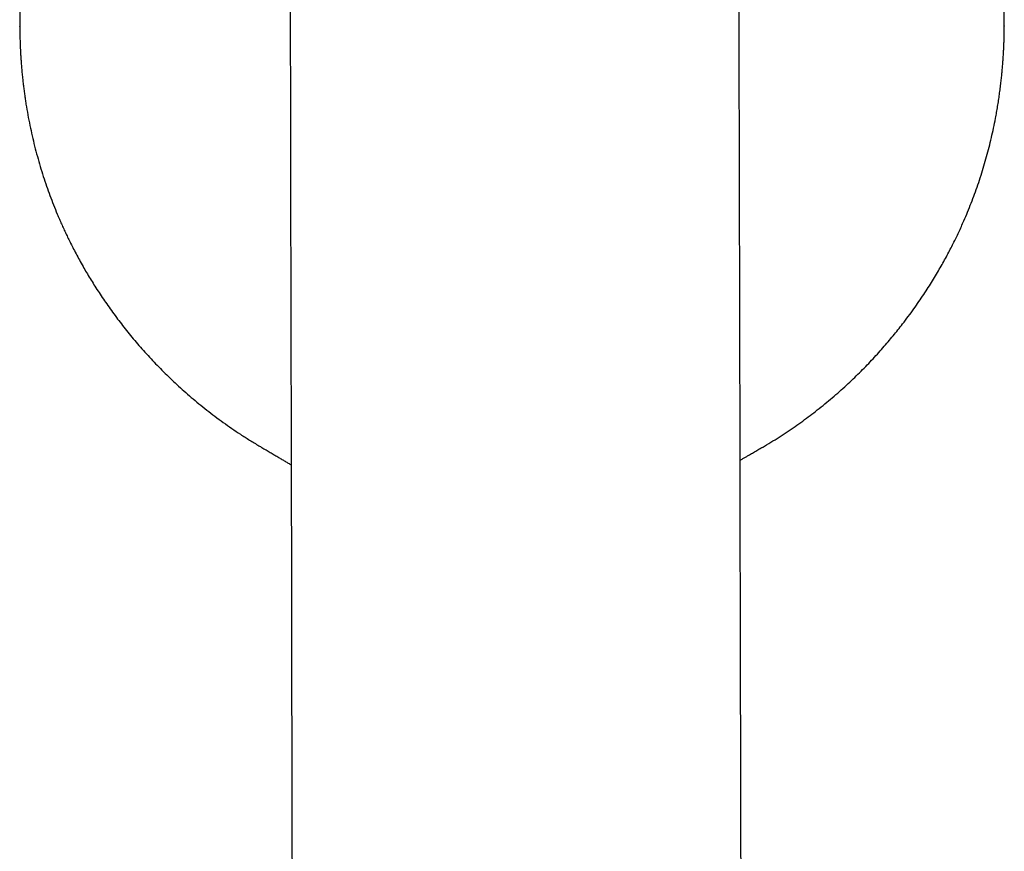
# Model space of a CAD drawing. Header units: millimetres. Extents: x 8 to 761, y 12 to 869.
# Tile 2 of 34: x 369 to 419, y 311 to 353. Entities that reach past the tile are written whole.
import ezdxf

# ---------------------------------------------------------------- set-up
doc = ezdxf.new("R2010")
doc.units = ezdxf.units.MM

msp = doc.modelspace()

# ---------------------------------------------------------------- linework, layer by layer
at = {"color": 7, "linetype": 'Continuous', "lineweight": 30}
for p, q in [((369.497, 356.715), (369.499, 352.985)), ((419.499, 353.008), (419.497, 356.738)), ((419.493, 353.028), (419.493, 353.008)), ((369.502, 352.985), (369.503, 353.005)), ((381.646, 331.697), (381.646, 331.696)), ((407.212, 331.616), (407.213, 331.617))]:
    msp.add_line(p, q, dxfattribs=at)
at = {"color": 7, "linetype": 'Continuous', "lineweight": 30, "flags": 128}
for points in [[(383.232, 354.361), (383.237, 352.126), (383.242, 349.87), (383.247, 347.594), (383.252, 345.299), (383.257, 342.987), (383.262, 340.658), (383.267, 338.315), (383.272, 335.958), (383.277, 333.589), (383.282, 331.209), (383.288, 328.819), (383.293, 326.42), (383.298, 324.014), (383.303, 321.603), (383.308, 319.186), (383.314, 316.767), (383.319, 314.345), (383.324, 311.923), (383.329, 309.502)], [(406.129, 309.551), (406.124, 311.973), (406.119, 314.395), (406.114, 316.816), (406.108, 319.236), (406.103, 321.652), (406.098, 324.064), (406.093, 326.469), (406.087, 328.868), (406.082, 331.258), (406.077, 333.638), (406.072, 336.008), (406.067, 338.364), (406.062, 340.708), (406.057, 343.036), (406.052, 345.348), (406.047, 347.643), (406.042, 349.919), (406.037, 352.175), (406.032, 354.41)]]:
    msp.add_lwpolyline(points, dxfattribs=at)
at = {"color": 7, "linetype": 'Continuous', "lineweight": 30}
for points, knots in [([(407.212, 331.615), (407.357, 331.701), (407.644, 331.87), (408.065, 332.134), (408.474, 332.402), (408.872, 332.674), (409.259, 332.95), (409.635, 333.228), (410.012, 333.519), (410.388, 333.821), (410.764, 334.135), (411.127, 334.451), (411.478, 334.768), (411.817, 335.086), (412.143, 335.404), (412.458, 335.721), (412.761, 336.038), (413.053, 336.354), (413.332, 336.667), (413.598, 336.975), (413.853, 337.28), (414.098, 337.582), (414.356, 337.91), (414.623, 338.263), (414.899, 338.641), (415.159, 339.012), (415.405, 339.377), (415.636, 339.732), (415.852, 340.077), (416.054, 340.412), (416.245, 340.739), (416.425, 341.058), (416.596, 341.371), (416.756, 341.676), (416.906, 341.971), (417.048, 342.26), (417.184, 342.546), (417.318, 342.835), (417.47, 343.177), (417.638, 343.573), (417.819, 344.026), (417.994, 344.487), (418.16, 344.958), (418.319, 345.437), (418.466, 345.915), (418.603, 346.392), (418.729, 346.868), (418.846, 347.351), (418.955, 347.841), (419.041, 348.27), (419.109, 348.636), (419.16, 348.937), (419.208, 349.24), (419.253, 349.546), (419.293, 349.85), (419.329, 350.142), (419.359, 350.42), (419.385, 350.682), (419.408, 350.934), (419.427, 351.176), (419.444, 351.416), (419.458, 351.653), (419.47, 351.888), (419.48, 352.109), (419.487, 352.318), (419.492, 352.514), (419.495, 352.698), (419.497, 352.869), (419.497, 352.978), (419.497, 353.031)], [0, 0, 0, 0, 0.019442, 0.038607, 0.057495, 0.076107, 0.094446, 0.11251, 0.130301, 0.149556, 0.168482, 0.187078, 0.205346, 0.223284, 0.240894, 0.258174, 0.275126, 0.29175, 0.308044, 0.323727, 0.339093, 0.354141, 0.368872, 0.387489, 0.405572, 0.423122, 0.440139, 0.456622, 0.472292, 0.487448, 0.502089, 0.516215, 0.5301, 0.543449, 0.556263, 0.568565, 0.580803, 0.593145, 0.605591, 0.624262, 0.64316, 0.66228, 0.681622, 0.701188, 0.720977, 0.739841, 0.758906, 0.77817, 0.797636, 0.817302, 0.829078, 0.840924, 0.852842, 0.864831, 0.876854, 0.888529, 0.899122, 0.909313, 0.919101, 0.928488, 0.937473, 0.947028, 0.956083, 0.964641, 0.972702, 0.980267, 0.987337, 0.993914, 1, 1, 1, 1]), ([(369.499, 353.005), (369.499, 352.998), (369.5, 352.986), (369.5, 352.963), (369.501, 352.939), (369.502, 352.914), (369.503, 352.887), (369.504, 352.852), (369.504, 352.811), (369.505, 352.763), (369.505, 352.707), (369.506, 352.644), (369.508, 352.553), (369.51, 352.433), (369.514, 352.287), (369.519, 352.133), (369.525, 351.973), (369.533, 351.801), (369.543, 351.605), (369.556, 351.384), (369.573, 351.136), (369.594, 350.872), (369.62, 350.592), (369.648, 350.318), (369.678, 350.054), (369.709, 349.805), (369.742, 349.554), (369.778, 349.305), (369.832, 348.956), (369.908, 348.511), (370.013, 347.973), (370.128, 347.443), (370.254, 346.918), (370.391, 346.399), (370.538, 345.886), (370.694, 345.383), (370.859, 344.889), (371.032, 344.405), (371.214, 343.931), (371.375, 343.535), (371.511, 343.214), (371.621, 342.964), (371.732, 342.718), (371.846, 342.474), (371.963, 342.23), (372.092, 341.967), (372.238, 341.681), (372.401, 341.371), (372.575, 341.05), (372.754, 340.733), (372.937, 340.42), (373.124, 340.111), (373.32, 339.795), (373.528, 339.474), (373.746, 339.146), (373.976, 338.813), (374.218, 338.474), (374.468, 338.137), (374.725, 337.801), (374.99, 337.467), (375.267, 337.13), (375.556, 336.79), (375.858, 336.448), (376.166, 336.111), (376.481, 335.779), (376.802, 335.453), (377.136, 335.127), (377.482, 334.801), (377.84, 334.475), (378.212, 334.151), (378.597, 333.829), (378.996, 333.508), (379.408, 333.191), (379.832, 332.88), (380.267, 332.574), (380.713, 332.275), (381.173, 331.98), (381.487, 331.791), (381.646, 331.696)], [0, 0, 0, 0, 0.001713, 0.003233, 0.004585, 0.005805, 0.006938, 0.008045, 0.009809, 0.011712, 0.013746, 0.01631, 0.019056, 0.02441, 0.030342, 0.036127, 0.042374, 0.049081, 0.056249, 0.065292, 0.074976, 0.085301, 0.096266, 0.107872, 0.11744, 0.127324, 0.137194, 0.147013, 0.156782, 0.178406, 0.199779, 0.220901, 0.241773, 0.262814, 0.283595, 0.304117, 0.32438, 0.344386, 0.364135, 0.383626, 0.394317, 0.404926, 0.415455, 0.425903, 0.436305, 0.447006, 0.460116, 0.473762, 0.487946, 0.502668, 0.516267, 0.530294, 0.54475, 0.559634, 0.574948, 0.590689, 0.60686, 0.623459, 0.63963, 0.656188, 0.673133, 0.690465, 0.708183, 0.726288, 0.743713, 0.761481, 0.779592, 0.798048, 0.816847, 0.83599, 0.855477, 0.875308, 0.895485, 0.916007, 0.936501, 0.95733, 0.978496, 1, 1, 1, 1]), ([(381.646, 331.696), (381.694, 331.667), (381.815, 331.596), (382.006, 331.483), (382.214, 331.36), (382.41, 331.244), (382.596, 331.134), (382.769, 331.031), (382.936, 330.932), (383.095, 330.837), (383.211, 330.768), (383.273, 330.731), (383.283, 330.724)], [0, 0, 0, 0, 0.0878407, 0.2217279, 0.3486517, 0.4686057, 0.5815864, 0.6875922, 0.7866234, 0.8875049, 0.9799549, 1, 1, 1, 1]), ([(406.083, 330.957), (406.109, 330.972), (406.177, 331.012), (406.29, 331.078), (406.425, 331.157), (406.585, 331.25), (406.772, 331.359), (406.988, 331.484), (407.136, 331.571), (407.213, 331.616)], [0, 0, 0, 0, 0.06894, 0.180992, 0.300577, 0.427694, 0.605549, 0.79632, 1, 1, 1, 1])]:
    msp.add_open_spline(points, degree=3, knots=knots, dxfattribs=at)

doc.saveas('drawing.dxf')
